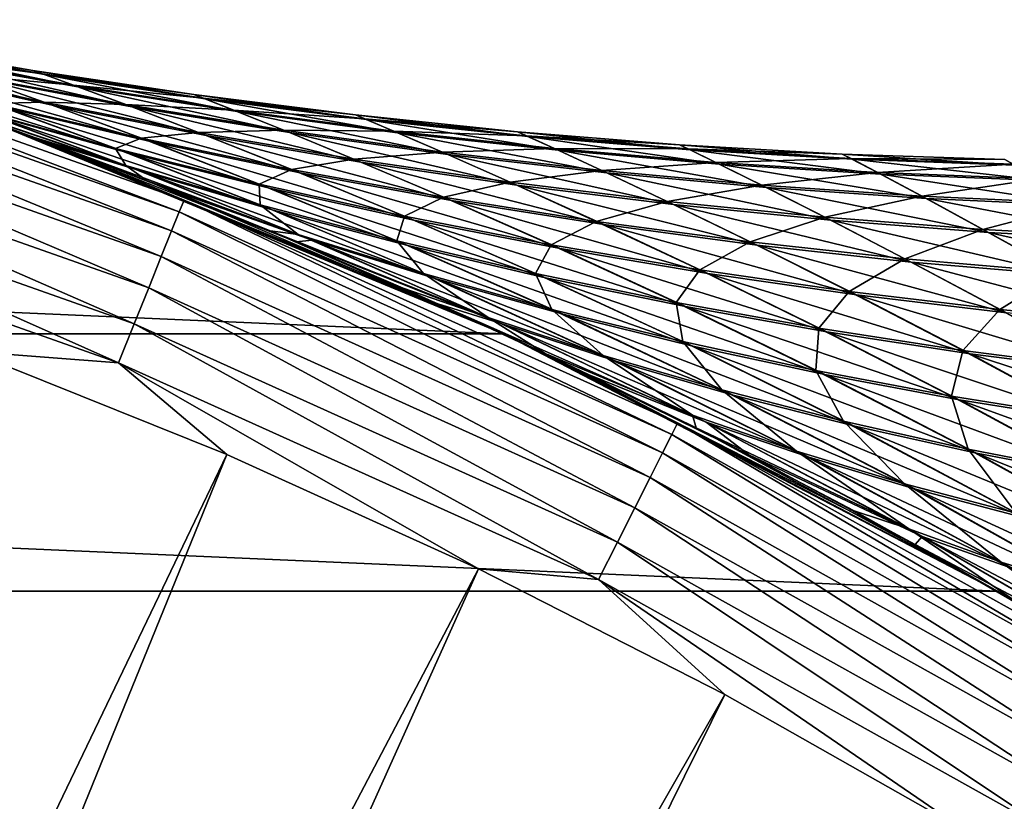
# Model space of a CAD drawing. Header units: metres. Extents: x -22 to 72, y -222 to 22.
# Tile 193 of 256: x 7.8 to 11.27, y 18.74 to 21.5. Entities that reach past the tile are written whole.
import ezdxf

# ---------------------------------------------------------------- set-up
doc = ezdxf.new("R2010")
doc.units = ezdxf.units.M
doc.layers.add('solid_509499_SW0002', color=7, linetype='CONTINUOUS')

msp = doc.modelspace()

# ---------------------------------------------------------------- linework, layer by layer
at = {"layer": 'solid_509499_SW0002'}
for points in [[(6.58411, 21.499378, 119.368202), (6.571053, 21.456739, 119.516907), (8.367039, 20.822176, 119.516907)], [(8.383665, 20.863554, 119.368202), (7.695453, 21.143084, 119.213844), (6.58411, 21.499378, 119.368202)], [(8.383665, 20.863554, 119.368202), (6.58411, 21.499378, 119.368202), (8.367039, 20.822176, 119.516907)], [(6.571053, 21.456739, 119.516907), (6.54983, 21.387442, 119.654198), (8.340016, 20.754929, 119.654198)], [(8.367039, 20.822176, 119.516907), (6.571053, 21.456739, 119.516907), (8.340016, 20.754929, 119.654198)], [(7.919133, 21.19832, 63.964844), (7.381324, 21.317682, 63.869072), (7.097605, 21.411678, 64.89637)], [(7.646689, 21.295525, 64.966179), (7.919133, 21.19832, 63.964844), (7.097605, 21.411678, 64.89637)], [(7.89246, 21.305813, 66.981041), (7.328554, 21.404623, 66.959435), (7.285577, 21.418991, 67.95047)], [(7.850905, 21.320862, 67.951477), (7.285577, 21.418991, 67.95047), (7.320844, 21.407209, 68.942039)], [(7.850905, 21.320862, 67.951477), (7.89246, 21.305813, 66.981041), (7.285577, 21.418991, 67.95047)], [(6.54983, 21.387442, 119.654198), (6.521243, 21.294094, 119.774902), (8.303616, 20.664343, 119.774902)], [(8.340016, 20.754929, 119.654198), (6.54983, 21.387442, 119.654198), (8.303616, 20.664343, 119.774902)], [(7.885049, 21.308506, 68.922607), (7.320844, 21.407209, 68.942039), (7.434179, 21.36891, 69.938126)], [(7.885049, 21.308506, 68.922607), (7.850905, 21.320862, 67.951477), (7.320844, 21.407209, 68.942039)], [(8.009052, 21.26314, 66.008331), (7.449308, 21.363775, 65.965057), (7.328554, 21.404623, 66.959435)], [(7.89246, 21.305813, 66.981041), (8.009052, 21.26314, 66.008331), (7.328554, 21.404623, 66.959435)], [(7.994556, 21.268457, 69.897469), (7.434179, 21.36891, 69.938126), (7.624769, 21.303095, 70.940056)], [(7.994556, 21.268457, 69.897469), (7.885049, 21.308506, 68.922607), (7.434179, 21.36891, 69.938126)], [(8.199228, 21.19216, 65.032677), (7.646689, 21.295525, 64.966179), (7.449308, 21.363775, 65.965057)], [(8.009052, 21.26314, 66.008331), (8.199228, 21.19216, 65.032677), (7.449308, 21.363775, 65.965057)], [(8.181829, 21.030777, 61.80479), (7.686058, 21.168148, 61.646084), (7.226008, 21.327215, 62.711731)], [(7.742885, 21.192154, 62.838928), (8.181829, 21.030777, 61.80479), (7.226008, 21.327215, 62.711731)], [(7.891347, 21.208139, 71.945694), (7.351988, 21.327398, 72.03743), (7.708041, 21.204195, 73.071793)], [(7.891347, 21.208139, 71.945694), (7.624769, 21.303095, 70.940056), (7.351988, 21.327398, 72.03743)], [(8.265498, 21.069546, 62.962658), (7.742885, 21.192154, 62.838928), (7.381324, 21.317682, 63.869072)], [(7.919133, 21.19832, 63.964844), (8.265498, 21.069546, 62.962658), (7.381324, 21.317682, 63.869072)], [(8.458568, 21.219978, 67.00116), (7.89246, 21.305813, 66.981041), (7.850905, 21.320862, 67.951477)], [(8.418322, 21.235725, 67.952415), (7.850905, 21.320862, 67.951477), (7.885049, 21.308506, 68.922607)], [(8.418322, 21.235725, 67.952415), (8.458568, 21.219978, 67.00116), (7.850905, 21.320862, 67.951477)], [(8.451443, 21.22278, 68.904526), (7.885049, 21.308506, 68.922607), (7.994556, 21.268457, 69.897469)], [(8.451443, 21.22278, 68.904526), (8.418322, 21.235725, 67.952415), (7.885049, 21.308506, 68.922607)], [(8.571322, 21.175432, 66.048691), (8.009052, 21.26314, 66.008331), (7.89246, 21.305813, 66.981041)], [(8.458568, 21.219978, 67.00116), (8.571322, 21.175432, 66.048691), (7.89246, 21.305813, 66.981041)], [(6.521243, 21.294094, 119.774902), (6.486368, 21.180214, 119.874481), (8.259208, 20.553829, 119.874481)], [(8.303616, 20.664343, 119.774902), (6.521243, 21.294094, 119.774902), (8.259208, 20.553829, 119.874481)], [(8.178324, 21.199923, 70.876785), (7.624769, 21.303095, 70.940056), (7.891347, 21.208139, 71.945694)], [(8.178324, 21.199923, 70.876785), (7.994556, 21.268457, 69.897469), (7.624769, 21.303095, 70.940056)], [(8.46119, 21.091629, 64.056221), (7.919133, 21.19832, 63.964844), (7.646689, 21.295525, 64.966179)], [(8.199228, 21.19216, 65.032677), (8.46119, 21.091629, 64.056221), (7.646689, 21.295525, 64.966179)], [(8.557431, 21.180931, 69.859573), (7.994556, 21.268457, 69.897469), (8.178324, 21.199923, 70.876785)], [(8.557431, 21.180931, 69.859573), (8.451443, 21.22278, 68.904526), (7.994556, 21.268457, 69.897469)], [(8.754824, 21.101635, 65.094849), (8.199228, 21.19216, 65.032677), (8.009052, 21.26314, 66.008331)], [(8.571322, 21.175432, 66.048691), (8.754824, 21.101635, 65.094849), (8.009052, 21.26314, 66.008331)], [(9.026572, 21.147165, 67.019501), (8.458568, 21.219978, 67.00116), (8.418322, 21.235725, 67.952415)], [(8.987535, 21.163628, 67.953262), (8.418322, 21.235725, 67.952415), (8.451443, 21.22278, 68.904526)], [(8.987535, 21.163628, 67.953262), (9.026572, 21.147165, 67.019501), (8.418322, 21.235725, 67.952415)], [(7.856793, 21.083662, 75.781807), (7.495971, 21.214628, 75.108986), (7.695453, 21.143084, 119.213844)], [(8.178486, 20.985224, 75.338501), (7.495971, 21.214628, 75.108986), (7.856793, 21.083662, 75.781807)], [(8.178486, 20.985224, 75.338501), (7.643533, 21.183054, 74.263351), (7.495971, 21.214628, 75.108986)], [(7.521419, 21.205618, 60.844387), (7.897669, 21.068384, 60.147076), (7.695447, 21.143085)], [(8.225163, 20.967581, 60.575283), (7.897669, 21.068384, 60.147076), (7.521419, 21.205618, 60.844387)], [(7.686058, 21.168148, 61.646084), (8.225163, 20.967581, 60.575283), (7.521419, 21.205618, 60.844387)], [(8.14234, 21.045202, 74.110405), (7.708041, 21.204195, 73.071793), (7.643533, 21.183054, 74.263351)], [(8.232838, 21.081469, 72.952873), (7.891347, 21.208139, 71.945694), (7.708041, 21.204195, 73.071793)], [(8.232838, 21.081469, 72.952873), (7.708041, 21.204195, 73.071793), (8.14234, 21.045202, 74.110405)], [(8.434895, 21.101553, 71.858231), (7.891347, 21.208139, 71.945694), (8.232838, 21.081469, 72.952873)], [(8.434895, 21.101553, 71.858231), (8.178324, 21.199923, 70.876785), (7.891347, 21.208139, 71.945694)], [(9.019721, 21.150076, 68.888046), (8.451443, 21.22278, 68.904526), (8.557431, 21.180931, 69.859573)], [(9.019721, 21.150076, 68.888046), (8.987535, 21.163628, 67.953262), (8.451443, 21.22278, 68.904526)], [(9.135781, 21.100695, 66.085587), (8.571322, 21.175432, 66.048691), (8.458568, 21.219978, 67.00116)], [(9.026572, 21.147165, 67.019501), (9.135781, 21.100695, 66.085587), (8.458568, 21.219978, 67.00116)], [(6.486368, 21.180214, 119.874481), (6.446517, 21.050089, 119.949181), (8.208466, 20.427553, 119.949181)], [(8.259208, 20.553829, 119.874481), (6.486368, 21.180214, 119.874481), (8.208466, 20.427553, 119.949181)], [(8.14234, 21.045202, 74.110405), (7.643533, 21.183054, 74.263351), (8.178486, 20.985224, 75.338501)], [(8.69443, 20.829586, 60.76886), (8.225163, 20.967581, 60.575283), (7.686058, 21.168148, 61.646084)], [(8.181829, 21.030777, 61.80479), (8.69443, 20.829586, 60.76886), (7.686058, 21.168148, 61.646084)], [(8.684599, 20.905676, 61.959358), (8.181829, 21.030777, 61.80479), (7.742885, 21.192154, 62.838928)], [(8.265498, 21.069546, 62.962658), (8.684599, 20.905676, 61.959358), (7.742885, 21.192154, 62.838928)], [(8.793362, 20.959457, 63.080929), (8.265498, 21.069546, 62.962658), (7.919133, 21.19832, 63.964844)], [(8.46119, 21.091629, 64.056221), (8.793362, 20.959457, 63.080929), (7.919133, 21.19832, 63.964844)], [(8.734894, 21.109591, 70.817688), (8.178324, 21.199923, 70.876785), (8.434895, 21.101553, 71.858231)], [(8.734894, 21.109591, 70.817688), (8.557431, 21.180931, 69.859573), (8.178324, 21.199923, 70.876785)], [(9.007035, 20.997662, 64.141876), (8.46119, 21.091629, 64.056221), (8.199228, 21.19216, 65.032677)], [(8.754824, 21.101635, 65.094849), (9.007035, 20.997662, 64.141876), (8.199228, 21.19216, 65.032677)], [(9.122469, 21.106377, 69.824974), (8.557431, 21.180931, 69.859573), (8.734894, 21.109591, 70.817688)], [(9.122469, 21.106377, 69.824974), (9.019721, 21.150076, 68.888046), (8.557431, 21.180931, 69.859573)], [(9.313085, 21.023998, 65.151886), (8.754824, 21.101635, 65.094849), (8.571322, 21.175432, 66.048691)], [(9.135781, 21.100695, 66.085587), (9.313085, 21.023998, 65.151886), (8.571322, 21.175432, 66.048691)], [(-9.508904, 20.391928), (-7.695447, 21.143085), (9.508904, 20.391928)], [(-7.695447, 21.143085), (7.695447, 21.143085), (9.508904, 20.391928)], [(9.278325, 20.497869, 57.950058), (9.508904, 20.391928), (7.695447, 21.143085)], [(8.779192, 20.716558, 58.693142), (9.278325, 20.497869, 57.950058), (7.695447, 21.143085)], [(8.317897, 20.906042, 59.427559), (8.779192, 20.716558, 58.693142), (7.695447, 21.143085)], [(7.897669, 21.068384, 60.147076), (8.317897, 20.906042, 59.427559), (7.695447, 21.143085)], [(7.856793, 21.083662, 75.781807), (7.695453, 21.143084, 119.213844), (9.508911, 20.391926, 119.213844)], [(8.383665, 20.863554, 119.368202), (9.508911, 20.391926, 119.213844), (7.695453, 21.143084, 119.213844)], [(9.596177, 21.087416, 67.035805), (9.026572, 21.147165, 67.019501), (8.987535, 21.163628, 67.953262)], [(9.558258, 21.10461, 67.954018), (8.987535, 21.163628, 67.953262), (9.019721, 21.150076, 68.888046)], [(9.558258, 21.10461, 67.954018), (9.596177, 21.087416, 67.035805), (8.987535, 21.163628, 67.953262)], [(9.589587, 21.090433, 68.873405), (9.019721, 21.150076, 68.888046), (9.122469, 21.106377, 69.824974)], [(9.589587, 21.090433, 68.873405), (9.558258, 21.10461, 67.954018), (9.019721, 21.150076, 68.888046)], [(9.702093, 21.038969, 66.118523), (9.135781, 21.100695, 66.085587), (9.026572, 21.147165, 67.019501)], [(9.596177, 21.087416, 67.035805), (9.702093, 21.038969, 66.118523), (9.026572, 21.147165, 67.019501)], [(8.762813, 20.971262, 72.839294), (8.434895, 21.101553, 71.858231), (8.232838, 21.081469, 72.952873)], [(8.982176, 21.00769, 71.776344), (8.734894, 21.109591, 70.817688), (8.434895, 21.101553, 71.858231)], [(8.982176, 21.00769, 71.776344), (8.434895, 21.101553, 71.858231), (8.762813, 20.971262, 72.839294)], [(9.29409, 21.032145, 70.763565), (8.734894, 21.109591, 70.817688), (8.982176, 21.00769, 71.776344)], [(9.29409, 21.032145, 70.763565), (9.122469, 21.106377, 69.824974), (8.734894, 21.109591, 70.817688)], [(9.556202, 20.916464, 64.220734), (9.007035, 20.997662, 64.141876), (8.754824, 21.101635, 65.094849)], [(9.313085, 21.023998, 65.151886), (9.556202, 20.916464, 64.220734), (8.754824, 21.101635, 65.094849)], [(9.689339, 21.044832, 69.794151), (9.122469, 21.106377, 69.824974), (9.29409, 21.032145, 70.763565)], [(9.689339, 21.044832, 69.794151), (9.589587, 21.090433, 68.873405), (9.122469, 21.106377, 69.824974)], [(9.873616, 20.959288, 65.203041), (9.313085, 21.023998, 65.151886), (9.135781, 21.100695, 66.085587)], [(9.702093, 21.038969, 66.118523), (9.873616, 20.959288, 65.203041), (9.135781, 21.100695, 66.085587)], [(10.167073, 21.040764, 67.049843), (9.596177, 21.087416, 67.035805), (9.558258, 21.10461, 67.954018)], [(10.130199, 21.058708, 67.954666), (9.558258, 21.10461, 67.954018), (9.589587, 21.090433, 68.873405)], [(10.130199, 21.058708, 67.954666), (10.167073, 21.040764, 67.049843), (9.558258, 21.10461, 67.954018)], [(8.253956, 20.93137, 76.467865), (7.856793, 21.083662, 75.781807), (9.508911, 20.391926, 119.213844)], [(8.178486, 20.985224, 75.338501), (7.856793, 21.083662, 75.781807), (8.253956, 20.93137, 76.467865)], [(8.834806, 20.721867, 59.508072), (8.317897, 20.906042, 59.427559), (7.897669, 21.068384, 60.147076)], [(8.225163, 20.967581, 60.575283), (8.834806, 20.721867, 59.508072), (7.897669, 21.068384, 60.147076)], [(8.648054, 20.919621, 73.961525), (8.232838, 21.081469, 72.952873), (8.14234, 21.045202, 74.110405)], [(8.762813, 20.971262, 72.839294), (8.232838, 21.081469, 72.952873), (8.648054, 20.919621, 73.961525)], [(9.193816, 20.792913, 62.107422), (8.684599, 20.905676, 61.959358), (8.265498, 21.069546, 62.962658)], [(8.793362, 20.959457, 63.080929), (9.193816, 20.792913, 62.107422), (8.265498, 21.069546, 62.962658)], [(9.325937, 20.861944, 63.192101), (8.793362, 20.959457, 63.080929), (8.46119, 21.091629, 64.056221)], [(9.007035, 20.997662, 64.141876), (9.325937, 20.861944, 63.192101), (8.46119, 21.091629, 64.056221)], [(10.160737, 21.043892, 68.860825), (9.589587, 21.090433, 68.873405), (9.689339, 21.044832, 69.794151)], [(10.160737, 21.043892, 68.860825), (10.130199, 21.058708, 67.954666), (9.589587, 21.090433, 68.873405)], [(10.269912, 20.990294, 66.147041), (9.702093, 21.038969, 66.118523), (9.596177, 21.087416, 67.035805)], [(10.167073, 21.040764, 67.049843), (10.269912, 20.990294, 66.147041), (9.596177, 21.087416, 67.035805)], [(6.446517, 21.050089, 119.949181), (6.403192, 20.908617, 119.996193), (8.153299, 20.290266, 119.996193)], [(8.208466, 20.427553, 119.949181), (6.446517, 21.050089, 119.949181), (8.153299, 20.290266, 119.996193)], [(8.651588, 20.846275, 75.151512), (8.14234, 21.045202, 74.110405), (8.178486, 20.985224, 75.338501)], [(8.648054, 20.919621, 73.961525), (8.14234, 21.045202, 74.110405), (8.651588, 20.846275, 75.151512)], [(9.172149, 20.703651, 60.957642), (8.69443, 20.829586, 60.76886), (8.181829, 21.030777, 61.80479)], [(8.684599, 20.905676, 61.959358), (9.172149, 20.703651, 60.957642), (8.181829, 21.030777, 61.80479)], [(9.532729, 20.926596, 71.701088), (9.29409, 21.032145, 70.763565), (8.982176, 21.00769, 71.776344)], [(9.855525, 20.967628, 70.715134), (9.689339, 21.044832, 69.794151), (9.29409, 21.032145, 70.763565)], [(9.855525, 20.967628, 70.715134), (9.29409, 21.032145, 70.763565), (9.532729, 20.926596, 71.701088)], [(10.257695, 20.996338, 69.767532), (9.689339, 21.044832, 69.794151), (9.855525, 20.967628, 70.715134)], [(10.257695, 20.996338, 69.767532), (10.160737, 21.043892, 68.860825), (9.689339, 21.044832, 69.794151)], [(10.436005, 20.907541, 65.247627), (9.873616, 20.959288, 65.203041), (9.702093, 21.038969, 66.118523)], [(10.269912, 20.990294, 66.147041), (10.436005, 20.907541, 65.247627), (9.702093, 21.038969, 66.118523)], [(10.738923, 21.007244, 67.061424), (10.167073, 21.040764, 67.049843), (10.130199, 21.058708, 67.954666)], [(10.703035, 21.025955, 67.9552), (10.130199, 21.058708, 67.954666), (10.160737, 21.043892, 68.860825)], [(10.703035, 21.025955, 67.9552), (10.738923, 21.007244, 67.061424), (10.130199, 21.058708, 67.954666)], [(10.732832, 21.010479, 68.850471), (10.160737, 21.043892, 68.860825), (10.257695, 20.996338, 69.767532)], [(10.732832, 21.010479, 68.850471), (10.703035, 21.025955, 67.9552), (10.160737, 21.043892, 68.860825)], [(10.838848, 20.954695, 66.170746), (10.269912, 20.990294, 66.147041), (10.167073, 21.040764, 67.049843)], [(10.738923, 21.007244, 67.061424), (10.838848, 20.954695, 66.170746), (10.167073, 21.040764, 67.049843)], [(9.297432, 20.873631, 72.732674), (8.982176, 21.00769, 71.776344), (8.762813, 20.971262, 72.839294)], [(9.532729, 20.926596, 71.701088), (8.982176, 21.00769, 71.776344), (9.297432, 20.873631, 72.732674)], [(9.862662, 20.77705, 63.294819), (9.325937, 20.861944, 63.192101), (9.007035, 20.997662, 64.141876)], [(9.556202, 20.916464, 64.220734), (9.862662, 20.77705, 63.294819), (9.007035, 20.997662, 64.141876)], [(10.108214, 20.848076, 64.291794), (9.556202, 20.916464, 64.220734), (9.313085, 21.023998, 65.151886)], [(9.873616, 20.959288, 65.203041), (10.108214, 20.848076, 64.291794), (9.313085, 21.023998, 65.151886)], [(10.418789, 20.916075, 70.67305), (10.257695, 20.996338, 69.767532), (9.855525, 20.967628, 70.715134)], [(10.827155, 20.960922, 69.745491), (10.732832, 21.010479, 68.850471), (10.257695, 20.996338, 69.767532)], [(10.827155, 20.960922, 69.745491), (10.257695, 20.996338, 69.767532), (10.418789, 20.916075, 70.67305)], [(11.311357, 20.986872, 67.070404), (10.738923, 21.007244, 67.061424), (10.703035, 21.025955, 67.9552)], [(11.27642, 21.006365, 67.955612), (10.703035, 21.025955, 67.9552), (10.732832, 21.010479, 68.850471)], [(11.27642, 21.006365, 67.955612), (11.311357, 20.986872, 67.070404), (10.703035, 21.025955, 67.9552)], [(11.305507, 20.990215, 68.842484), (10.732832, 21.010479, 68.850471), (10.827155, 20.960922, 69.745491)], [(11.305507, 20.990215, 68.842484), (11.27642, 21.006365, 67.955612), (10.732832, 21.010479, 68.850471)], [(11.408473, 20.932194, 66.189384), (10.838848, 20.954695, 66.170746), (10.738923, 21.007244, 67.061424)], [(11.311357, 20.986872, 67.070404), (11.408473, 20.932194, 66.189384), (10.738923, 21.007244, 67.061424)], [(8.785843, 20.741892, 76.411568), (8.178486, 20.985224, 75.338501), (8.253956, 20.93137, 76.467865)], [(8.651588, 20.846275, 75.151512), (8.178486, 20.985224, 75.338501), (8.785843, 20.741892, 76.411568)], [(9.272249, 20.585716, 59.739281), (8.834806, 20.721867, 59.508072), (8.225163, 20.967581, 60.575283)], [(8.69443, 20.829586, 60.76886), (9.272249, 20.585716, 59.739281), (8.225163, 20.967581, 60.575283)], [(9.160131, 20.806377, 73.819038), (8.762813, 20.971262, 72.839294), (8.648054, 20.919621, 73.961525)], [(9.297432, 20.873631, 72.732674), (8.762813, 20.971262, 72.839294), (9.160131, 20.806377, 73.819038)], [(9.708852, 20.692543, 62.247017), (9.193816, 20.792913, 62.107422), (8.793362, 20.959457, 63.080929)], [(9.325937, 20.861944, 63.192101), (9.708852, 20.692543, 62.247017), (8.793362, 20.959457, 63.080929)], [(10.086084, 20.858313, 71.633438), (9.855525, 20.967628, 70.715134), (9.532729, 20.926596, 71.701088)], [(10.418789, 20.916075, 70.67305), (9.855525, 20.967628, 70.715134), (10.086084, 20.858313, 71.633438)], [(10.662566, 20.792532, 64.354164), (10.108214, 20.848076, 64.291794), (9.873616, 20.959288, 65.203041)], [(10.436005, 20.907541, 65.247627), (10.662566, 20.792532, 64.354164), (9.873616, 20.959288, 65.203041)], [(10.99978, 20.868788, 65.28508), (10.436005, 20.907541, 65.247627), (10.269912, 20.990294, 66.147041)], [(10.838848, 20.954695, 66.170746), (10.99978, 20.868788, 65.28508), (10.269912, 20.990294, 66.147041)], [(10.983418, 20.877514, 70.637886), (10.827155, 20.960922, 69.745491), (10.418789, 20.916075, 70.67305)], [(11.397296, 20.938602, 69.728287), (11.305507, 20.990215, 68.842484), (10.827155, 20.960922, 69.745491)], [(11.397296, 20.938602, 69.728287), (10.827155, 20.960922, 69.745491), (10.983418, 20.877514, 70.637886)], [(8.687344, 20.755241, 77.165665), (8.253956, 20.93137, 76.467865), (9.508911, 20.391926, 119.213844)], [(8.785843, 20.741892, 76.411568), (8.253956, 20.93137, 76.467865), (8.687344, 20.755241, 77.165665)], [(9.836141, 20.788618, 72.634338), (9.532729, 20.926596, 71.701088), (9.297432, 20.873631, 72.732674)], [(10.086084, 20.858313, 71.633438), (9.532729, 20.926596, 71.701088), (9.836141, 20.788618, 72.634338)], [(11.564416, 20.843046, 65.314995), (10.99978, 20.868788, 65.28508), (10.838848, 20.954695, 66.170746)], [(11.408473, 20.932194, 66.189384), (11.564416, 20.843046, 65.314995), (10.838848, 20.954695, 66.170746)], [(11.548896, 20.851965, 70.610008), (11.397296, 20.938602, 69.728287), (10.983418, 20.877514, 70.637886)], [(8.153299, 20.290266, 119.996193), (6.403192, 20.908617, 119.996193), (7.62974, 20.329369, 120.013718)], [(8.834806, 20.721867, 59.508072), (8.779192, 20.716558, 58.693142), (8.317897, 20.906042, 59.427559)], [(9.133039, 20.719387, 74.969238), (8.648054, 20.919621, 73.961525), (8.651588, 20.846275, 75.151512)], [(9.160131, 20.806377, 73.819038), (8.648054, 20.919621, 73.961525), (9.133039, 20.719387, 74.969238)], [(9.657699, 20.58984, 61.138885), (9.172149, 20.703651, 60.957642), (8.684599, 20.905676, 61.959358)], [(9.193816, 20.792913, 62.107422), (9.657699, 20.58984, 61.138885), (8.684599, 20.905676, 61.959358)], [(10.40296, 20.704813, 63.387863), (9.862662, 20.77705, 63.294819), (9.556202, 20.916464, 64.220734)], [(10.108214, 20.848076, 64.291794), (10.40296, 20.704813, 63.387863), (9.556202, 20.916464, 64.220734)], [(10.641744, 20.802874, 71.574272), (10.418789, 20.916075, 70.67305), (10.086084, 20.858313, 71.633438)], [(10.983418, 20.877514, 70.637886), (10.418789, 20.916075, 70.67305), (10.641744, 20.802874, 71.574272)], [(11.218677, 20.749865, 64.407089), (10.662566, 20.792532, 64.354164), (10.436005, 20.907541, 65.247627)], [(10.99978, 20.868788, 65.28508), (11.218677, 20.749865, 64.407089), (10.436005, 20.907541, 65.247627)], [(8.383665, 20.863554, 119.368202), (8.367039, 20.822176, 119.516907), (10.10274, 20.03759, 119.516907)], [(10.122816, 20.077408, 119.368202), (9.508911, 20.391926, 119.213844), (8.383665, 20.863554, 119.368202)], [(10.122816, 20.077408, 119.368202), (8.383665, 20.863554, 119.368202), (10.10274, 20.03759, 119.516907)], [(9.677946, 20.705528, 73.684875), (9.297432, 20.873631, 72.732674), (9.160131, 20.806377, 73.819038)], [(9.836141, 20.788618, 72.634338), (9.297432, 20.873631, 72.732674), (9.677946, 20.705528, 73.684875)], [(10.229031, 20.604609, 62.376534), (9.708852, 20.692543, 62.247017), (9.325937, 20.861944, 63.192101)], [(9.862662, 20.77705, 63.294819), (10.229031, 20.604609, 62.376534), (9.325937, 20.861944, 63.192101)], [(10.378368, 20.716263, 72.545494), (10.086084, 20.858313, 71.633438), (9.836141, 20.788618, 72.634338)], [(10.641744, 20.802874, 71.574272), (10.086084, 20.858313, 71.633438), (10.378368, 20.716263, 72.545494)], [(11.199134, 20.760309, 71.52433), (10.983418, 20.877514, 70.637886), (10.641744, 20.802874, 71.574272)], [(11.548896, 20.851965, 70.610008), (10.983418, 20.877514, 70.637886), (11.199134, 20.760309, 71.52433)], [(11.775886, 20.720089, 64.450035), (11.218677, 20.749865, 64.407089), (10.99978, 20.868788, 65.28508)], [(11.564416, 20.843046, 65.314995), (11.775886, 20.720089, 64.450035), (10.99978, 20.868788, 65.28508)], [(8.367039, 20.822176, 119.516907), (8.340016, 20.754929, 119.654198), (10.070112, 19.972876, 119.654198)], [(10.10274, 20.03759, 119.516907), (8.367039, 20.822176, 119.516907), (10.070112, 19.972876, 119.654198)], [(9.227818, 20.604265, 76.187439), (8.651588, 20.846275, 75.151512), (8.785843, 20.741892, 76.411568)], [(9.133039, 20.719387, 74.969238), (8.651588, 20.846275, 75.151512), (9.227818, 20.604265, 76.187439)], [(9.719776, 20.46138, 59.96505), (9.272249, 20.585716, 59.739281), (8.69443, 20.829586, 60.76886)], [(9.172149, 20.703651, 60.957642), (9.719776, 20.46138, 59.96505), (8.69443, 20.829586, 60.76886)], [(10.946208, 20.645271, 63.470104), (10.40296, 20.704813, 63.387863), (10.108214, 20.848076, 64.291794)], [(10.662566, 20.792532, 64.354164), (10.946208, 20.645271, 63.470104), (10.108214, 20.848076, 64.291794)], [(11.757604, 20.730637, 71.484116), (11.548896, 20.851965, 70.610008), (11.199134, 20.760309, 71.52433)], [(9.622224, 20.604622, 74.794403), (9.160131, 20.806377, 73.819038), (9.133039, 20.719387, 74.969238)], [(9.677946, 20.705528, 73.684875), (9.160131, 20.806377, 73.819038), (9.622224, 20.604622, 74.794403)], [(10.150344, 20.488207, 61.310314), (9.657699, 20.58984, 61.138885), (9.193816, 20.792913, 62.107422)], [(9.708852, 20.692543, 62.247017), (10.150344, 20.488207, 61.310314), (9.193816, 20.792913, 62.107422)], [(10.200834, 20.617113, 73.560631), (9.836141, 20.788618, 72.634338), (9.677946, 20.705528, 73.684875)], [(10.378368, 20.716263, 72.545494), (9.836141, 20.788618, 72.634338), (10.200834, 20.617113, 73.560631)], [(10.923502, 20.656603, 72.467239), (10.641744, 20.802874, 71.574272), (10.378368, 20.716263, 72.545494)], [(11.199134, 20.760309, 71.52433), (10.641744, 20.802874, 71.574272), (10.923502, 20.656603, 72.467239)], [(11.491684, 20.59845, 63.540611), (10.946208, 20.645271, 63.470104), (10.662566, 20.792532, 64.354164)], [(11.218677, 20.749865, 64.407089), (11.491684, 20.59845, 63.540611), (10.662566, 20.792532, 64.354164)], [(8.340016, 20.754929, 119.654198), (8.303616, 20.664343, 119.774902), (10.02616, 19.885704, 119.774902)], [(10.070112, 19.972876, 119.654198), (8.340016, 20.754929, 119.654198), (10.02616, 19.885704, 119.774902)], [(9.155524, 20.553015, 77.872047), (8.687344, 20.755241, 77.165665), (9.508911, 20.391926, 119.213844)], [(9.454924, 20.449692, 77.472427), (8.687344, 20.755241, 77.165665), (9.155524, 20.553015, 77.872047)], [(9.454924, 20.449692, 77.472427), (8.785843, 20.741892, 76.411568), (8.687344, 20.755241, 77.165665)], [(10.75365, 20.529148, 62.494511), (10.229031, 20.604609, 62.376534), (9.862662, 20.77705, 63.294819)], [(10.40296, 20.704813, 63.387863), (10.75365, 20.529148, 62.494511), (9.862662, 20.77705, 63.294819)], [(11.47083, 20.609663, 72.400497), (11.199134, 20.760309, 71.52433), (10.923502, 20.656603, 72.467239)], [(11.757604, 20.730637, 71.484116), (11.199134, 20.760309, 71.52433), (11.47083, 20.609663, 72.400497)], [(12.038556, 20.564371, 63.598721), (11.491684, 20.59845, 63.540611), (11.218677, 20.749865, 64.407089)], [(11.775886, 20.720089, 64.450035), (12.038556, 20.564371, 63.598721), (11.218677, 20.749865, 64.407089)], [(8.834806, 20.721867, 59.508072), (9.504426, 20.427631, 58.45417), (8.779192, 20.716558, 58.693142)], [(9.504426, 20.427631, 58.45417), (9.278325, 20.497869, 57.950058), (8.779192, 20.716558, 58.693142)], [(9.227818, 20.604265, 76.187439), (8.785843, 20.741892, 76.411568), (9.454924, 20.449692, 77.472427)], [(9.905543, 20.296185, 58.724239), (9.504426, 20.427631, 58.45417), (8.834806, 20.721867, 59.508072)], [(9.272249, 20.585716, 59.739281), (9.905543, 20.296185, 58.724239), (8.834806, 20.721867, 59.508072)], [(9.679762, 20.478453, 75.968674), (9.133039, 20.719387, 74.969238), (9.227818, 20.604265, 76.187439)], [(9.622224, 20.604622, 74.794403), (9.133039, 20.719387, 74.969238), (9.679762, 20.478453, 75.968674)], [(10.728101, 20.541172, 73.447731), (10.378368, 20.716263, 72.545494), (10.200834, 20.617113, 73.560631)], [(10.923502, 20.656603, 72.467239), (10.378368, 20.716263, 72.545494), (10.728101, 20.541172, 73.447731)], [(10.176686, 20.348925, 60.182266), (9.719776, 20.46138, 59.96505), (9.172149, 20.703651, 60.957642)], [(9.657699, 20.58984, 61.138885), (10.176686, 20.348925, 60.182266), (9.172149, 20.703651, 60.957642)], [(10.118414, 20.502035, 74.629234), (9.677946, 20.705528, 73.684875), (9.622224, 20.604622, 74.794403)], [(10.200834, 20.617113, 73.560631), (9.677946, 20.705528, 73.684875), (10.118414, 20.502035, 74.629234)], [(10.649278, 20.398792, 61.470062), (10.150344, 20.488207, 61.310314), (9.708852, 20.692543, 62.247017)], [(10.229031, 20.604609, 62.376534), (10.649278, 20.398792, 61.470062), (9.708852, 20.692543, 62.247017)], [(11.281951, 20.466196, 62.599606), (10.75365, 20.529148, 62.494511), (10.40296, 20.704813, 63.387863)], [(10.946208, 20.645271, 63.470104), (11.281951, 20.466196, 62.599606), (10.40296, 20.704813, 63.387863)], [(8.303616, 20.664343, 119.774902), (8.259208, 20.553829, 119.874481), (9.972541, 19.779354, 119.874481)], [(10.02616, 19.885704, 119.774902), (8.303616, 20.664343, 119.774902), (9.972541, 19.779354, 119.874481)], [(11.258997, 20.477739, 73.347511), (10.923502, 20.656603, 72.467239), (10.728101, 20.541172, 73.447731)], [(11.47083, 20.609663, 72.400497), (10.923502, 20.656603, 72.467239), (11.258997, 20.477739, 73.347511)], [(11.813042, 20.415783, 62.690708), (11.281951, 20.466196, 62.599606), (10.946208, 20.645271, 63.470104)], [(11.491684, 20.59845, 63.540611), (11.813042, 20.415783, 62.690708), (10.946208, 20.645271, 63.470104)], [(10.620812, 20.411667, 74.475586), (10.200834, 20.617113, 73.560631), (10.118414, 20.502035, 74.629234)], [(10.728101, 20.541172, 73.447731), (10.200834, 20.617113, 73.560631), (10.620812, 20.411667, 74.475586)], [(9.861029, 20.316305, 77.209435), (9.227818, 20.604265, 76.187439), (9.454924, 20.449692, 77.472427)], [(9.679762, 20.478453, 75.968674), (9.227818, 20.604265, 76.187439), (9.861029, 20.316305, 77.209435)], [(10.318539, 20.176281, 58.988239), (9.905543, 20.296185, 58.724239), (9.272249, 20.585716, 59.739281)], [(9.719776, 20.46138, 59.96505), (10.318539, 20.176281, 58.988239), (9.272249, 20.585716, 59.739281)], [(10.140982, 20.364521, 75.758354), (9.622224, 20.604622, 74.794403), (9.679762, 20.478453, 75.968674)], [(10.118414, 20.502035, 74.629234), (9.622224, 20.604622, 74.794403), (10.140982, 20.364521, 75.758354)], [(10.642125, 20.2484, 60.388348), (10.176686, 20.348925, 60.182266), (9.657699, 20.58984, 61.138885)], [(10.150344, 20.488207, 61.310314), (10.642125, 20.2484, 60.388348), (9.657699, 20.58984, 61.138885)], [(11.153653, 20.321636, 61.61644), (10.649278, 20.398792, 61.470062), (10.229031, 20.604609, 62.376534)], [(10.75365, 20.529148, 62.494511), (11.153653, 20.321636, 61.61644), (10.229031, 20.604609, 62.376534)], [(11.792643, 20.426846, 73.261063), (11.47083, 20.609663, 72.400497), (11.258997, 20.477739, 73.347511)], [(8.259208, 20.553829, 119.874481), (8.208466, 20.427553, 119.949181), (9.911272, 19.657835, 119.949181)], [(9.972541, 19.779354, 119.874481), (8.259208, 20.553829, 119.874481), (9.911272, 19.657835, 119.949181)], [(9.656627, 20.32239, 78.584244), (9.155524, 20.553015, 77.872047), (9.508911, 20.391926, 119.213844)], [(9.454924, 20.449692, 77.472427), (9.155524, 20.553015, 77.872047), (9.656627, 20.32239, 78.584244)], [(11.128583, 20.333557, 74.335121), (10.728101, 20.541172, 73.447731), (10.620812, 20.411667, 74.475586)], [(11.258997, 20.477739, 73.347511), (10.728101, 20.541172, 73.447731), (11.128583, 20.333557, 74.335121)], [(11.662555, 20.256773, 61.74789), (11.153653, 20.321636, 61.61644), (10.75365, 20.529148, 62.494511)], [(11.281951, 20.466196, 62.599606), (11.662555, 20.256773, 61.74789), (10.75365, 20.529148, 62.494511)], [(9.278325, 20.497869, 57.950058), (9.811372, 20.248135, 57.203697), (9.508904, 20.391928)], [(10.224186, 20.081064, 57.419502), (9.811372, 20.248135, 57.203697), (9.278325, 20.497869, 57.950058)], [(9.504426, 20.427631, 58.45417), (10.224186, 20.081064, 57.419502), (9.278325, 20.497869, 57.950058)], [(10.278887, 20.194462, 76.952438), (9.679762, 20.478453, 75.968674), (9.861029, 20.316305, 77.209435)], [(10.140982, 20.364521, 75.758354), (9.679762, 20.478453, 75.968674), (10.278887, 20.194462, 76.952438)], [(10.61063, 20.26252, 75.559036), (10.118414, 20.502035, 74.629234), (10.140982, 20.364521, 75.758354)], [(10.620812, 20.411667, 74.475586), (10.118414, 20.502035, 74.629234), (10.61063, 20.26252, 75.559036)], [(11.115137, 20.159847, 60.581177), (10.642125, 20.2484, 60.388348), (10.150344, 20.488207, 61.310314)], [(10.649278, 20.398792, 61.470062), (11.115137, 20.159847, 60.581177), (10.150344, 20.488207, 61.310314)], [(11.640819, 20.26774, 74.209389), (11.258997, 20.477739, 73.347511), (11.128583, 20.333557, 74.335121)], [(11.792643, 20.426846, 73.261063), (11.258997, 20.477739, 73.347511), (11.640819, 20.26774, 74.209389)], [(10.175176, 20.105146, 78.513878), (9.454924, 20.449692, 77.472427), (9.656627, 20.32239, 78.584244)], [(9.861029, 20.316305, 77.209435), (9.454924, 20.449692, 77.472427), (10.175176, 20.105146, 78.513878)], [(10.742622, 20.06798, 59.242695), (10.318539, 20.176281, 58.988239), (9.719776, 20.46138, 59.96505)], [(10.176686, 20.348925, 60.182266), (10.742622, 20.06798, 59.242695), (9.719776, 20.46138, 59.96505)], [(8.208466, 20.427553, 119.949181), (8.153299, 20.290266, 119.996193), (9.844662, 19.525721, 119.996193)], [(9.911272, 19.657835, 119.949181), (8.208466, 20.427553, 119.949181), (9.844662, 19.525721, 119.996193)], [(10.585945, 19.957087, 57.727604), (10.224186, 20.081064, 57.419502), (9.504426, 20.427631, 58.45417)], [(9.905543, 20.296185, 58.724239), (10.585945, 19.957087, 57.727604), (9.504426, 20.427631, 58.45417)], [(11.087764, 20.172491, 75.372803), (10.620812, 20.411667, 74.475586), (10.61063, 20.26252, 75.559036)], [(11.128583, 20.333557, 74.335121), (10.620812, 20.411667, 74.475586), (11.087764, 20.172491, 75.372803)], [(-11.249993, 19.485575), (-9.508904, 20.391928), (11.249993, 19.485575)], [(-9.508904, 20.391928), (9.508904, 20.391928), (11.249993, 19.485575)], [(10.960532, 19.649853, 55.718891), (11.249993, 19.485575), (9.508904, 20.391928)], [(10.373792, 19.965832, 56.458706), (10.960532, 19.649853, 55.718891), (9.508904, 20.391928)], [(9.811372, 20.248135, 57.203697), (10.373792, 19.965832, 56.458706), (9.508904, 20.391928)], [(9.656627, 20.32239, 78.584244), (9.508911, 20.391926, 119.213844), (11.25, 19.485571, 119.213844)], [(10.122816, 20.077408, 119.368202), (11.25, 19.485571, 119.213844), (9.508911, 20.391926, 119.213844)], [(11.594718, 20.083303, 60.758835), (11.115137, 20.159847, 60.581177), (10.649278, 20.398792, 61.470062)], [(11.153653, 20.321636, 61.61644), (11.594718, 20.083303, 60.758835), (10.649278, 20.398792, 61.470062)], [(10.707717, 20.084221, 76.704887), (10.140982, 20.364521, 75.758354), (10.278887, 20.194462, 76.952438)], [(10.61063, 20.26252, 75.559036), (10.140982, 20.364521, 75.758354), (10.707717, 20.084221, 76.704887)], [(11.176808, 19.971333, 59.484726), (10.742622, 20.06798, 59.242695), (10.176686, 20.348925, 60.182266)], [(10.642125, 20.2484, 60.388348), (11.176808, 19.971333, 59.484726), (10.176686, 20.348925, 60.182266)], [(11.571388, 20.094473, 75.201561), (11.128583, 20.333557, 74.335121), (11.087764, 20.172491, 75.372803)], [(11.640819, 20.26774, 74.209389), (11.128583, 20.333557, 74.335121), (11.571388, 20.094473, 75.201561)], [(4.192889, 10.922849, 120.188515), (8.53413, 19.966591, 120.013718), (7.62974, 20.329369, 120.013718)], [(8.153299, 20.290266, 119.996193), (7.62974, 20.329369, 120.013718), (8.53413, 19.966591, 120.013718)], [(10.187985, 20.061279, 79.299316), (9.656627, 20.32239, 78.584244), (11.25, 19.485571, 119.213844)], [(10.175176, 20.105146, 78.513878), (9.656627, 20.32239, 78.584244), (10.187985, 20.061279, 79.299316)], [(10.54204, 19.978935, 78.21244), (9.861029, 20.316305, 77.209435), (10.175176, 20.105146, 78.513878)], [(10.278887, 20.194462, 76.952438), (9.861029, 20.316305, 77.209435), (10.54204, 19.978935, 78.21244)], [(12.07977, 20.018806, 60.919556), (11.594718, 20.083303, 60.758835), (11.153653, 20.321636, 61.61644)], [(11.662555, 20.256773, 61.74789), (12.07977, 20.018806, 60.919556), (11.153653, 20.321636, 61.61644)], [(8.153299, 20.290266, 119.996193), (8.53413, 19.966591, 120.013718), (9.421335, 19.563604, 120.013718)], [(9.844662, 19.525721, 119.996193), (8.153299, 20.290266, 119.996193), (9.421335, 19.563604, 120.013718)], [(10.961516, 19.844347, 58.029018), (10.585945, 19.957087, 57.727604), (9.905543, 20.296185, 58.724239)], [(10.318539, 20.176281, 58.988239), (10.961516, 19.844347, 58.029018), (9.905543, 20.296185, 58.724239)], [(10.224186, 20.081064, 57.419502), (10.373792, 19.965832, 56.458706), (9.811372, 20.248135, 57.203697)], [(11.146542, 19.985636, 76.46962), (10.61063, 20.26252, 75.559036), (10.707717, 20.084221, 76.704887)], [(11.087764, 20.172491, 75.372803), (10.61063, 20.26252, 75.559036), (11.146542, 19.985636, 76.46962)], [(11.619982, 19.886381, 59.71196), (11.176808, 19.971333, 59.484726), (10.642125, 20.2484, 60.388348)], [(11.115137, 20.159847, 60.581177), (11.619982, 19.886381, 59.71196), (10.642125, 20.2484, 60.388348)], [(10.922585, 19.863962, 77.917625), (10.278887, 20.194462, 76.952438), (10.54204, 19.978935, 78.21244)], [(10.707717, 20.084221, 76.704887), (10.278887, 20.194462, 76.952438), (10.922585, 19.863962, 77.917625)], [(11.350019, 19.742905, 58.31992), (10.961516, 19.844347, 58.029018), (10.318539, 20.176281, 58.988239)], [(10.742622, 20.06798, 59.242695), (11.350019, 19.742905, 58.31992), (10.318539, 20.176281, 58.988239)], [(11.594256, 19.898745, 76.248985), (11.087764, 20.172491, 75.372803), (11.146542, 19.985636, 76.46962)], [(11.571388, 20.094473, 75.201561), (11.087764, 20.172491, 75.372803), (11.594256, 19.898745, 76.248985)], [(12.070959, 19.813162, 59.92226), (11.619982, 19.886381, 59.71196), (11.115137, 20.159847, 60.581177)], [(11.594718, 20.083303, 60.758835), (12.070959, 19.813162, 59.92226), (11.115137, 20.159847, 60.581177)], [(10.937238, 19.704365, 79.532623), (10.175176, 20.105146, 78.513878), (10.187985, 20.061279, 79.299316)], [(10.54204, 19.978935, 78.21244), (10.175176, 20.105146, 78.513878), (10.937238, 19.704365, 79.532623)], [(10.122816, 20.077408, 119.368202), (10.10274, 20.03759, 119.516907), (11.765652, 19.108631, 119.516907)], [(11.789032, 19.146605, 119.368202), (11.25, 19.485571, 119.213844), (10.122816, 20.077408, 119.368202)], [(11.789032, 19.146605, 119.368202), (10.122816, 20.077408, 119.368202), (11.765652, 19.108631, 119.516907)], [(10.744616, 19.768744, 80.012192), (10.187985, 20.061279, 79.299316), (11.25, 19.485571, 119.213844)], [(10.937238, 19.704365, 79.532623), (10.187985, 20.061279, 79.299316), (10.744616, 19.768744, 80.012192)], [(10.224186, 20.081064, 57.419502), (10.985023, 19.678308, 56.406895), (10.373792, 19.965832, 56.458706)], [(11.306228, 19.564077, 56.750034), (10.985023, 19.678308, 56.406895), (10.224186, 20.081064, 57.419502)], [(10.585945, 19.957087, 57.727604), (11.306228, 19.564077, 56.750034), (10.224186, 20.081064, 57.419502)], [(11.315934, 19.760286, 77.633217), (10.707717, 20.084221, 76.704887), (10.922585, 19.863962, 77.917625)], [(11.146542, 19.985636, 76.46962), (10.707717, 20.084221, 76.704887), (11.315934, 19.760286, 77.633217)], [(11.750321, 19.652811, 58.597134), (11.350019, 19.742905, 58.31992), (10.742622, 20.06798, 59.242695)], [(11.176808, 19.971333, 59.484726), (11.750321, 19.652811, 58.597134), (10.742622, 20.06798, 59.242695)], [(10.10274, 20.03759, 119.516907), (10.070112, 19.972876, 119.654198), (11.727653, 19.046919, 119.654198)], [(11.765652, 19.108631, 119.516907), (10.10274, 20.03759, 119.516907), (11.727653, 19.046919, 119.654198)], [(4.192889, 10.922849, 120.188515), (4.7588, 10.68844, 120.188515), (8.53413, 19.966591, 120.013718)], [(4.7588, 10.68844, 120.188515), (9.421335, 19.563604, 120.013718), (8.53413, 19.966591, 120.013718)], [(10.070112, 19.972876, 119.654198), (10.02616, 19.885704, 119.774902), (11.676467, 18.963787, 119.774902)], [(11.727653, 19.046919, 119.654198), (10.070112, 19.972876, 119.654198), (11.676467, 18.963787, 119.774902)], [(10.985023, 19.678308, 56.406895), (10.960532, 19.649853, 55.718891), (10.373792, 19.965832, 56.458706)], [(11.263369, 19.587784, 79.195526), (10.54204, 19.978935, 78.21244), (10.937238, 19.704365, 79.532623)], [(10.922585, 19.863962, 77.917625), (10.54204, 19.978935, 78.21244), (11.263369, 19.587784, 79.195526)], [(11.643302, 19.460752, 57.085888), (11.306228, 19.564077, 56.750034), (10.585945, 19.957087, 57.727604)], [(10.961516, 19.844347, 58.029018), (11.643302, 19.460752, 57.085888), (10.585945, 19.957087, 57.727604)], [(11.720969, 19.667961, 77.362366), (11.146542, 19.985636, 76.46962), (11.315934, 19.760286, 77.633217)], [(11.594256, 19.898745, 76.248985), (11.146542, 19.985636, 76.46962), (11.720969, 19.667961, 77.362366)], [(12.161137, 19.574104, 58.858051), (11.750321, 19.652811, 58.597134), (11.176808, 19.971333, 59.484726)], [(11.619982, 19.886381, 59.71196), (12.161137, 19.574104, 58.858051), (11.176808, 19.971333, 59.484726)], [(10.02616, 19.885704, 119.774902), (9.972541, 19.779354, 119.874481), (11.614021, 18.86237, 119.874481)], [(11.676467, 18.963787, 119.774902), (10.02616, 19.885704, 119.774902), (11.614021, 18.86237, 119.874481)], [(11.60523, 19.482107, 78.865654), (10.922585, 19.863962, 77.917625), (11.263369, 19.587784, 79.195526)], [(11.315934, 19.760286, 77.633217), (10.922585, 19.863962, 77.917625), (11.60523, 19.482107, 78.865654)], [(11.995265, 19.368393, 57.410282), (11.643302, 19.460752, 57.085888), (10.961516, 19.844347, 58.029018)], [(11.350019, 19.742905, 58.31992), (11.995265, 19.368393, 57.410282), (10.961516, 19.844347, 58.029018)], [(9.972541, 19.779354, 119.874481), (9.911272, 19.657835, 119.949181), (11.542667, 18.746483, 119.949181)], [(11.614021, 18.86237, 119.874481), (9.972541, 19.779354, 119.874481), (11.542667, 18.746483, 119.949181)], [(11.320249, 19.444845, 80.717346), (10.744616, 19.768744, 80.012192), (11.25, 19.485571, 119.213844)], [(10.937238, 19.704365, 79.532623), (10.744616, 19.768744, 80.012192), (11.320249, 19.444845, 80.717346)], [(11.732656, 19.2435, 80.527794), (10.937238, 19.704365, 79.532623), (11.320249, 19.444845, 80.717346)], [(11.263369, 19.587784, 79.195526), (10.937238, 19.704365, 79.532623), (11.732656, 19.2435, 80.527794)], [(10.985023, 19.678308, 56.406895), (11.778071, 19.216082, 55.417999), (10.960532, 19.649853, 55.718891)], [(12.059415, 19.113167, 55.791348), (11.778071, 19.216082, 55.417999), (10.985023, 19.678308, 56.406895)], [(11.306228, 19.564077, 56.750034), (12.059415, 19.113167, 55.791348), (10.985023, 19.678308, 56.406895)], [(9.911272, 19.657835, 119.949181), (9.844662, 19.525721, 119.996193), (11.465093, 18.620495, 119.996193)], [(11.542667, 18.746483, 119.949181), (9.911272, 19.657835, 119.949181), (11.465093, 18.620495, 119.996193)], [(10.960532, 19.649853, 55.718891), (11.565872, 19.299757, 54.988621), (11.249993, 19.485575)], [(11.778071, 19.216082, 55.417999), (11.565872, 19.299757, 54.988621), (10.960532, 19.649853, 55.718891)], [(12.018617, 19.138187, 80.159813), (11.263369, 19.587784, 79.195526), (11.732656, 19.2435, 80.527794)], [(11.60523, 19.482107, 78.865654), (11.263369, 19.587784, 79.195526), (12.018617, 19.138187, 80.159813)], [(4.7588, 10.68844, 120.188515), (5.311668, 10.424736, 120.188515), (9.421335, 19.563604, 120.013718)], [(5.311668, 10.424736, 120.188515), (10.289566, 19.121218, 120.013718), (9.421335, 19.563604, 120.013718)], [(9.844662, 19.525721, 119.996193), (9.421335, 19.563604, 120.013718), (10.289566, 19.121218, 120.013718)], [(9.844662, 19.525721, 119.996193), (10.289566, 19.121218, 120.013718), (11.137075, 18.640324, 120.013718)], [(11.465093, 18.620495, 119.996193), (9.844662, 19.525721, 119.996193), (11.137075, 18.640324, 120.013718)], [(-12.905463, 18.430925), (-11.249993, 19.485575), (12.905463, 18.430925)], [(-11.249993, 19.485575), (11.249993, 19.485575), (12.905463, 18.430925)], [(12.804144, 18.501457, 53.578259), (12.905463, 18.430925), (11.249993, 19.485575)], [(12.182898, 18.916315, 54.273228), (12.804144, 18.501457, 53.578259), (11.249993, 19.485575)], [(11.565872, 19.299757, 54.988621), (12.182898, 18.916315, 54.273228), (11.249993, 19.485575)], [(11.320249, 19.444845, 80.717346), (11.25, 19.485571, 119.213844), (12.90547, 18.430922, 119.213844)], [(11.789032, 19.146605, 119.368202), (12.90547, 18.430922, 119.213844), (11.25, 19.485571, 119.213844)], [(5.311668, 10.424736, 120.188515), (5.849977, 10.132458, 120.188515), (10.289566, 19.121218, 120.013718)], [(5.849977, 10.132458, 120.188515), (11.137075, 18.640324, 120.013718), (10.289566, 19.121218, 120.013718)], [(6.177243, 19.022133, 2.4), (7.876671, 18.383633, 2.4), (6.217217, 18.482321, 2.9)], [(7.758145, 18.5966, 2.4), (7.876671, 18.383633, 2.4), (6.177243, 19.022133, 2.4)]]:
    msp.add_3dface(points, dxfattribs=at)

doc.saveas('drawing.dxf')
